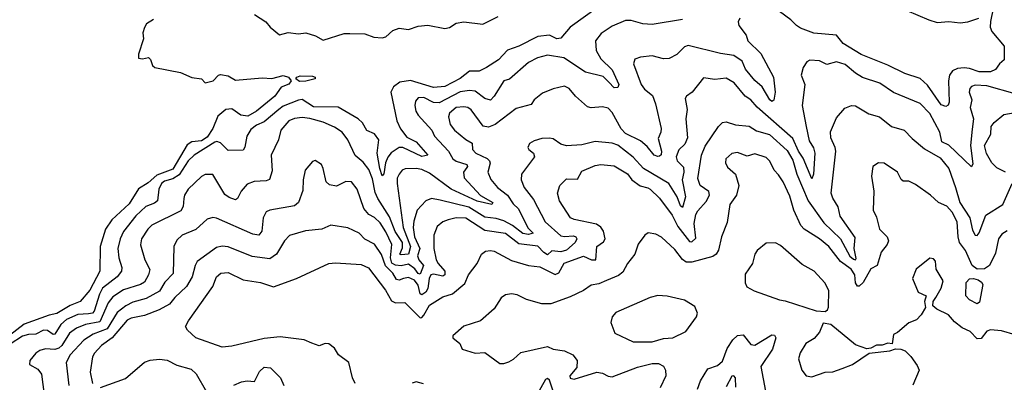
# Model space of a CAD drawing. Extents: x 1552033 to 1694788, y 811965 to 917215.
# Tile 223 of 256: x 1609129 to 1614307, y 871751 to 873656. Entities that reach past the tile are written whole.
import ezdxf

# ---------------------------------------------------------------- set-up
doc = ezdxf.new("R2010")
doc.units = 0

msp = doc.modelspace()

# ---------------------------------------------------------------- linework, layer by layer
at = {"layer": '0CON20XD'}
for points in [[(1612198.2, 873741.8), (1612025, 873616.8), (1611975, 873558.9), (1611955, 873555.5), (1611915, 873575.4), (1611855, 873568.1), (1611755, 873517.5), (1611694.5, 873495.5), (1611646.9, 873445), (1611585, 873405.6), (1611545, 873385.4), (1611495, 873386.2), (1611445, 873347.3), (1611365, 873305.7), (1611305, 873299.2), (1611185, 873336.6), (1611128.2, 873328.2)], [(1614248.8, 873715), (1614235, 873647.5), (1614232.9, 873617.1), (1614241.6, 873595), (1614306.9, 873516.9), (1614306, 873445), (1614282, 873425), (1614260.5, 873395), (1614235, 873382.2), (1614175, 873383), (1614125, 873400.5), (1614096.8, 873403.2), (1614061, 873399), (1614035, 873386.8), (1614019.8, 873365), (1614013.3, 873335), (1614017.4, 873222.6), (1614012.5, 873207.5), (1613999.2, 873200.8), (1613975, 873208.5), (1613903.1, 873313.1), (1613865, 873346.8), (1613785, 873374), (1613695, 873417.4), (1613555, 873473.4), (1613460.5, 873530.5), (1613425, 873575.5), (1613305, 873585.9), (1613235, 873611.2), (1613214.6, 873625), (1613185.3, 873655.3), (1613125, 873700)], [(1613794.5, 873705), (1613911.1, 873655), (1613955, 873641.3), (1614015, 873646.9), (1614075, 873639), (1614115, 873645.2), (1614173.6, 873665)], [(1609832.4, 873657.6), (1609796.2, 873635), (1609785.8, 873615), (1609777.7, 873587.7), (1609780.5, 873555), (1609754, 873475), (1609754.1, 873454.1), (1609775, 873450), (1609807, 873457), (1609817.7, 873447.7), (1609828, 873415), (1609840, 873405), (1609975, 873379.6), (1610035, 873352.5), (1610085.6, 873345.6), (1610105, 873324), (1610146.7, 873335), (1610174.2, 873365), (1610185, 873368.1), (1610225, 873360.8), (1610265, 873338), (1610405, 873351.1), (1610455, 873346.9), (1610515, 873362.8), (1610542.5, 873355), (1610556.7, 873335), (1610545, 873317.5), (1610505, 873302.5), (1610472, 873255), (1610375.4, 873175), (1610329.9, 873150.1), (1610292, 873155), (1610245, 873187.5), (1610213.8, 873185), (1610171.2, 873148.8), (1610145.6, 873085), (1610115, 873039.6), (1610085, 873020), (1610035, 873014.8), (1610010.9, 872999.1), (1609935, 872871.1), (1609850.6, 872839.4), (1609805, 872798.3), (1609755, 872768.2), (1609705, 872689.1), (1609614.6, 872605.4), (1609581.5, 872555), (1609551.9, 872465), (1609551.1, 872335), (1609497.9, 872235), (1609447.5, 872175), (1609395, 872154.5), (1609325, 872112.9), (1609284.7, 872104.7), (1609153, 872057), (1609075, 871996.6)], [(1612615, 873657.7), (1612455, 873631.4), (1612406.7, 873635), (1612345, 873652.1), (1612315, 873651.8), (1612245, 873622.7), (1612186.7, 873583.3), (1612156.7, 873545), (1612160.4, 873495), (1612185, 873450), (1612245, 873392.1), (1612281.1, 873315), (1612275, 873300), (1612255, 873298.9), (1612227.7, 873327.7), (1612197.9, 873357.9), (1612105, 873380.2), (1611990.9, 873455), (1611905, 873470.3), (1611853.3, 873456.7), (1611805, 873431.8), (1611705.9, 873344.1), (1611674.7, 873335.3), (1611625.2, 873254.8), (1611605, 873233.5), (1611575, 873242), (1611525, 873280), (1611495, 873284.8), (1611445, 873277), (1611335, 873219.2), (1611305, 873222), (1611255, 873246.8), (1611224.5, 873245.5), (1611211.2, 873228.8), (1611207.3, 873205), (1611212.9, 873175), (1611224.1, 873155), (1611296.1, 873075), (1611310.7, 873045), (1611385, 872966), (1611407.8, 872925), (1611425, 872912.5), (1611480.4, 872895), (1611484.6, 872885), (1611480.6, 872879.4), (1611463.8, 872855), (1611467.3, 872825), (1611553.3, 872733.3), (1611617.1, 872695), (1611612.5, 872685), (1611535, 872703.6), (1611398.2, 872765), (1611285, 872850.3), (1611245, 872868.9), (1611215, 872874.8), (1611156.6, 872873.4), (1611140.5, 872865), (1611125, 872844.3), (1611115, 872823.3), (1611114.7, 872795), (1611146.6, 872565), (1611184.1, 872465), (1611175, 872424.8), (1611135, 872420.7), (1611127.8, 872425), (1611142.3, 872457.7), (1611143.3, 872485), (1611104.1, 872544.1), (1611075, 872619.8), (1611013.3, 872716.7), (1610999, 872749), (1610985, 872820.5), (1610965, 872869.6), (1610935, 872908.2), (1610893.2, 872943.2), (1610855.3, 873025), (1610825.4, 873065), (1610785, 873091.6), (1610725, 873118.3), (1610655, 873137.2), (1610615, 873141.5), (1610575, 873137.2), (1610545.6, 873125), (1610503.2, 873075), (1610490.8, 873025), (1610452.5, 872945), (1610457.4, 872862.6), (1610442.7, 872817.3), (1610425, 872810.4), (1610363.3, 872806.7), (1610325, 872792), (1610294.7, 872755), (1610275, 872716), (1610265, 872710.6), (1610231.4, 872721.4), (1610208.7, 872738.7), (1610145, 872843.1), (1610105, 872842.5), (1610085, 872832.7), (1610015.4, 872765), (1609996.8, 872735), (1609993.1, 872716.9), (1609989.4, 872675), (1609977.3, 872652.7), (1609825, 872577.1), (1609802.9, 872555), (1609770.7, 872505), (1609764.1, 872474.1), (1609786.8, 872395), (1609813.9, 872343.9), (1609806.9, 872315), (1609785, 872276.9), (1609764.8, 872265.2), (1609675, 872237.8), (1609620, 872200), (1609595, 872168.9), (1609551.6, 872068.4), (1609475, 872054.8), (1609428.9, 872035), (1609391.1, 872008.9), (1609351.6, 871945), (1609335, 871931), (1609315, 871923.4), (1609265, 871927.6), (1609235, 871918), (1609214.4, 871905), (1609182.9, 871865), (1609180.8, 871845), (1609225, 871821.1), (1609243.7, 871793.7), (1609266.7, 871616.7)], [(1612917.1, 873665), (1612907.5, 873645), (1612911.2, 873625), (1612950, 873575), (1612959.4, 873545), (1613027.8, 873477.8), (1613094.5, 873355), (1613103.3, 873275), (1613096.2, 873233.8), (1613085, 873226.9), (1613075, 873234.6), (1613033.6, 873303.6), (1612995, 873337.1), (1612947, 873397), (1612928.9, 873438.9), (1612885, 873468.8), (1612815, 873479.4), (1612645, 873520), (1612625, 873513.1), (1612585, 873473.8), (1612545, 873452.5), (1612515, 873450.9), (1612455, 873465.6), (1612395, 873459.4), (1612365, 873448), (1612356.9, 873425), (1612397.1, 873315), (1612415, 873290.9), (1612458, 873258), (1612473.9, 873215), (1612502.5, 873085), (1612501.8, 873065), (1612487.6, 873032.4), (1612505.2, 872964.8), (1612502.9, 872947.1), (1612495, 872939.4), (1612485, 872936.9), (1612465.8, 872945), (1612429.6, 872989.6), (1612395, 873019.1), (1612315, 873059.1), (1612292.9, 873082.9), (1612245, 873169.4), (1612225, 873191.5), (1612195, 873199.1), (1612135, 873193.3), (1612115, 873198.6), (1612051.9, 873255), (1612019.2, 873295), (1611995, 873306.5), (1611935, 873292.7), (1611879.4, 873270.6), (1611835.7, 873235), (1611818.5, 873211.5), (1611740.2, 873189.8), (1611630, 873105), (1611595, 873091.8), (1611567, 873097), (1611503.4, 873183.4), (1611485.5, 873195.5), (1611465, 873198.3), (1611425, 873195.2), (1611389.1, 873165), (1611383.9, 873145), (1611392.7, 873105), (1611416.9, 873075), (1611475, 873027.4), (1611508.4, 873008.4), (1611511.2, 872975), (1611528.8, 872955), (1611587.2, 872927.2), (1611600.8, 872915), (1611602.9, 872902.9), (1611591.1, 872855), (1611606.8, 872816.8), (1611641.5, 872775), (1611695.1, 872735.1), (1611725, 872689.7), (1611752.7, 872662.7), (1611801.9, 872561.9), (1611829.2, 872535), (1611805, 872527.7), (1611775, 872533.8), (1611720.6, 872575), (1611675, 872599.6), (1611635, 872612.1), (1611575, 872618.9), (1611491.3, 872671.3), (1611341.5, 872708.5), (1611295, 872716.2), (1611265, 872704.4), (1611220, 872655), (1611201.7, 872598.3), (1611197.8, 872565), (1611205.4, 872515), (1611234.2, 872455), (1611221.3, 872415), (1611228.7, 872395), (1611253, 872365), (1611235, 872320), (1611225, 872323.1), (1611207, 872347), (1611175, 872372.2), (1611135, 872362.3), (1611105, 872366.7), (1611086.9, 872376.9), (1611079.8, 872405), (1611087.2, 872475), (1611055, 872541.8), (1611025, 872588.8), (1610995, 872616.3), (1610965, 872633.2), (1610939.5, 872665), (1610905, 872765.8), (1610875, 872804.4), (1610845, 872805.4), (1610795, 872780.8), (1610758.1, 872788.1), (1610741.1, 872805), (1610726, 872875), (1610716.2, 872895), (1610684.1, 872915.9), (1610669.2, 872910.8), (1610630.6, 872865), (1610620, 872815), (1610618.6, 872758.6), (1610595.5, 872695), (1610575, 872678.8), (1610444.5, 872655.5), (1610425, 872647.1), (1610409.6, 872615), (1610402.9, 872545), (1610386.2, 872525), (1610355, 872529.3), (1610165, 872613.9), (1610145, 872617.9), (1610115, 872609.1), (1610055.8, 872554.2), (1609984.2, 872525), (1609955, 872498), (1609939.5, 872465), (1609937.1, 872322.9), (1609892.8, 872277.2), (1609865, 872229.4), (1609795, 872191.6), (1609725, 872171.7), (1609687.1, 872152.9), (1609642.3, 872117.7), (1609588.7, 872031.3), (1609516.6, 872003.4), (1609467.1, 871972.9), (1609394.7, 871895), (1609373.8, 871855), (1609388.2, 871735)], [(1610364.1, 873684.1), (1610423.3, 873645), (1610446.1, 873616.1), (1610495, 873576.9), (1610541.1, 873588.9), (1610595, 873582.1), (1610635, 873587.5), (1610685, 873570.6), (1610725, 873548.6), (1610835, 873583.3), (1610865.6, 873584.4), (1610945, 873582.2), (1610992.5, 873565), (1611035, 873561.5), (1611055, 873566.4), (1611090.9, 873599.1), (1611125, 873612.4), (1611175, 873604), (1611225, 873622.3), (1611275, 873627.2), (1611365, 873609.1), (1611389.2, 873615), (1611425, 873637.1), (1611465, 873644.3), (1611565, 873632.2), (1611645, 873672.9)], [(1614365, 873267.4), (1614215, 873308.7), (1614155, 873312.7), (1614134.5, 873305), (1614125.9, 873294.1), (1614123.3, 873275), (1614137.1, 873235), (1614128.2, 873195), (1614144.7, 873134.7), (1614138.7, 873081.3), (1614130.4, 872995), (1614141.9, 872898.1), (1614135, 872883.8), (1614016.4, 872996.4), (1613979.1, 873015), (1613968.8, 873065), (1613915, 873163.5), (1613865, 873215.3), (1613724.3, 873274.3), (1613653.6, 873323.6), (1613562.5, 873352.5), (1613525, 873375.5), (1613470.9, 873420.9), (1613425, 873435.6), (1613375, 873421.6), (1613335, 873440.5), (1613285, 873444.3), (1613269.2, 873435), (1613249.2, 873405), (1613239.2, 873365), (1613258.1, 873315), (1613243.8, 873205), (1613265.7, 873095.7), (1613280.5, 873020.5), (1613303.2, 872983.2), (1613310.6, 872955), (1613304.5, 872845.5), (1613295, 872820), (1613248.9, 872928.9), (1613224.6, 872965), (1613195, 873032.7), (1613007.5, 873197.5), (1612974.7, 873234.7), (1612944.8, 873254.8), (1612886.8, 873325), (1612845, 873349.4), (1612785, 873342.7), (1612725, 873350), (1612665.4, 873274.6), (1612636.2, 873255), (1612628.3, 873241.7), (1612640, 873185), (1612633.4, 873135), (1612640.9, 873035), (1612627, 873003), (1612595, 872972.2), (1612581.8, 872935), (1612587.7, 872915), (1612620.6, 872880.6), (1612622.2, 872855), (1612612.8, 872815), (1612630.1, 872725), (1612615, 872670), (1612605, 872677.7), (1612586.2, 872726.2), (1612543, 872795), (1612410.4, 872875), (1612355, 872933.9), (1612275, 872997.1), (1612245, 873006.8), (1612155, 873016.4), (1612085, 872999.2), (1612005, 872993.3), (1611975, 873003.1), (1611935, 873030.6), (1611915, 873034.4), (1611875, 873031.9), (1611835, 873020), (1611810, 873005), (1611802.5, 872985), (1611806.2, 872975), (1611830.8, 872955), (1611837.5, 872935), (1611768.9, 872845), (1611766.2, 872815), (1611781.8, 872775), (1611831.9, 872711.9), (1611892.2, 872595), (1611975, 872520.5), (1611995, 872516.5), (1612041.1, 872521.1), (1612054.4, 872515), (1612058.9, 872505), (1612050.9, 872485), (1612005.1, 872444.9), (1611975, 872437.5), (1611928.1, 872441.9), (1611905, 872421.6), (1611885, 872433.5), (1611855, 872465.9), (1611755, 872478), (1611685, 872532.5), (1611575, 872548), (1611475, 872612.7), (1611425, 872614.7), (1611382, 872605), (1611355, 872593.5), (1611325, 872570), (1611307.9, 872525), (1611307.5, 872455), (1611320, 872395), (1611329.6, 872375), (1611364.7, 872335), (1611365.3, 872315), (1611355, 872309.5), (1611305, 872319.4), (1611292.1, 872315), (1611283, 872297), (1611276.4, 872243.6), (1611265, 872225.2), (1611245, 872211.6), (1611235, 872215.6), (1611225, 872262), (1611205, 872287.4), (1611175, 872301.5), (1611147, 872297), (1611125, 872287.5), (1611111.8, 872291.8), (1611092, 872325), (1611053.6, 872363.6), (1611031.9, 872421.9), (1610995, 872476.8), (1610945, 872503.1), (1610913.9, 872533.9), (1610855, 872562.2), (1610765, 872577.1), (1610717.5, 872555), (1610632.3, 872547.7), (1610548.3, 872521.7), (1610521.5, 872495), (1610480.5, 872425), (1610445, 872400.4), (1610351.3, 872411.3), (1610225, 872462.7), (1610195, 872466.7), (1610165, 872460), (1610063.4, 872386.6), (1610051.8, 872365), (1610035.9, 872305), (1610005.9, 872255), (1609945, 872197.2), (1609917.7, 872162.3), (1609862.7, 872132.7), (1609785, 872101.4), (1609715, 872088.6), (1609695, 872078.1), (1609615.8, 871984.2), (1609559.6, 871945), (1609522.7, 871905), (1609512.4, 871885), (1609500.8, 871805), (1609511.9, 871745)], [(1610601.1, 873331.1), (1610582, 873345), (1610587.1, 873355), (1610605, 873361.2), (1610668.9, 873358.9), (1610683.3, 873355), (1610682.5, 873345), (1610635, 873333.5), (1610601.1, 873331.1)], [(1611128.2, 873328.2), (1611095, 873303.6), (1611081.4, 873275), (1611113.4, 873125), (1611132, 873082), (1611165, 873039.2), (1611215, 873014.5), (1611276.2, 872945), (1611245, 872937.3), (1611145, 872984.2), (1611124.8, 872985.2), (1611083.6, 872956.4), (1611065.4, 872934.6), (1611052.3, 872905), (1611045, 872846.7), (1611035, 872836.2), (1611022.7, 872875), (1611009.8, 872955), (1611018.9, 873025), (1610995, 873056.5), (1610954.8, 873074.8), (1610932.1, 873115), (1610909.4, 873135), (1610805, 873196.4), (1610675, 873198.8), (1610615, 873236.5), (1610595, 873234.1), (1610515, 873201.6), (1610491.5, 873185), (1610415, 873118.8), (1610375, 873102.2), (1610345, 873079.1), (1610323.2, 873045), (1610313.7, 872986.3), (1610305, 872970), (1610225, 872968.6), (1610185, 873008.8), (1610165.9, 873015.9), (1610155, 873012.4), (1610046.6, 872945), (1610016.1, 872913.9), (1609968.1, 872841.9), (1609935, 872820.7), (1609891.7, 872808.3), (1609875, 872796.5), (1609861.7, 872765), (1609853.9, 872705), (1609838.2, 872691.8), (1609792.7, 872675), (1609740.2, 872625), (1609675.9, 872544.1), (1609657.4, 872505), (1609645.3, 872455), (1609650, 872405), (1609666.8, 872355), (1609665.3, 872335), (1609641.8, 872305), (1609565.2, 872245), (1609549.1, 872215), (1609521.1, 872125), (1609512.7, 872115), (1609490.6, 872110.6), (1609435, 872107), (1609375, 872081.5), (1609345.5, 872055), (1609315, 872003.3), (1609305, 872003), (1609275, 872023.9), (1609255, 872025.2), (1609215, 872004), (1609175, 872003.2), (1609145, 871994.4), (1609078.6, 871951.4)], [(1610893.5, 871745), (1610880.4, 871775), (1610860.8, 871855), (1610806, 871895), (1610785, 871930), (1610755, 871954), (1610735, 871955.7), (1610705, 871942.9), (1610665, 871957.5), (1610624.6, 871974.6), (1610499.3, 871990.7), (1610415, 871981.2), (1610245, 871940.4), (1610195, 871935.6), (1610055, 871984.3), (1610012, 872025), (1610002, 872045), (1610017.1, 872075), (1610144.7, 872255.3), (1610163.8, 872305), (1610188, 872325), (1610225, 872328.5), (1610305, 872289.2), (1610395, 872275.5), (1610465, 872253.1), (1610585, 872296.4), (1610755, 872374.6), (1610790.5, 872379.5), (1610925, 872370.4), (1610963.1, 872353.1), (1611052.9, 872235), (1611085, 872178.8), (1611105, 872169.5), (1611155, 872170), (1611235, 872089.7), (1611245, 872091.6), (1611255, 872103.1), (1611285, 872156.7), (1611355, 872199.5), (1611405, 872216.2), (1611470, 872270), (1611489.1, 872315), (1611534.5, 872375), (1611558.1, 872425), (1611579.4, 872440.6), (1611605, 872444.5), (1611625, 872440.4), (1611715, 872390.4), (1611805, 872365.4), (1611865, 872357.2), (1611945, 872317.6), (1611965, 872325.5), (1611993.4, 872376.6), (1612095, 872413.9), (1612136, 872395), (1612158.6, 872395), (1612165.3, 872464.7), (1612200.3, 872489.7), (1612208.9, 872505), (1612199.4, 872545), (1612185.8, 872565.8), (1612162, 872582), (1612045, 872605.9), (1612025.7, 872615.7), (1611967.5, 872705), (1611957.3, 872745), (1611970.8, 872785), (1612005, 872819.4), (1612062.1, 872817.9), (1612085, 872860), (1612155, 872890.4), (1612185, 872895.3), (1612255, 872888.7), (1612325, 872846.2), (1612349.4, 872815), (1612392.6, 872782.6), (1612433.6, 872773.6), (1612445, 872765.6), (1612495, 872718.5), (1612559.9, 872629.9), (1612590.6, 872570.6), (1612651.6, 872491.6), (1612665, 872489.8), (1612685, 872508), (1612676.2, 872586.2), (1612685, 872632.9), (1612695, 872652.5), (1612738.8, 872701.2), (1612757.5, 872735), (1612754.1, 872754.1), (1612707.8, 872785), (1612695, 872822.5), (1612714.7, 872944.7), (1612735, 872991.2), (1612805, 873095.8), (1612825, 873115.6), (1612845, 873119.1), (1612893.9, 873103.9), (1612965, 873096.2), (1613005, 873073.1), (1613073.2, 873053.2), (1613165, 872969.7), (1613195, 872918.2), (1613216.8, 872845), (1613275.3, 872705.3), (1613358.3, 872588.3), (1613445.2, 872505), (1613494.3, 872414.3), (1613515, 872397.5), (1613525.7, 872394.3), (1613528.9, 872401.1), (1613518.3, 872455), (1613522.7, 872512.7), (1613445, 872624.5), (1613433.3, 872673.3), (1613405, 872717.8), (1613396.5, 872745), (1613421.8, 872965), (1613418.7, 872985), (1613394.7, 873035), (1613393.6, 873066.4), (1613425, 873141.4), (1613468.7, 873191.3), (1613504, 873206), (1613525, 873203.8), (1613595, 873162.5), (1613650.8, 873145), (1613715, 873095.5), (1613781.4, 873075), (1613822.3, 873032.3), (1613887.9, 872977.9), (1613970.8, 872930.8), (1614015, 872874), (1614050.2, 872775), (1614072.9, 872695), (1614126, 872615), (1614140.8, 872550.8), (1614155, 872524.2), (1614165, 872522.5), (1614175, 872535.8), (1614209.9, 872630.1), (1614300.4, 872685), (1614348.9, 872795)], [(1614314.4, 872855), (1614268.4, 872878.4), (1614241.8, 872905), (1614213.3, 872953.3), (1614203.5, 872995), (1614235.8, 873055), (1614237.6, 873095), (1614255, 873116.9), (1614305, 873157.5), (1614375, 873170)], [(1614323, 872547), (1614295, 872530), (1614276.9, 872505), (1614260.9, 872429.1), (1614229.1, 872365), (1614202.6, 872347.4), (1614165, 872345.1), (1614138.1, 872365), (1614103.6, 872443.6), (1614072, 872485), (1614064.4, 872515), (1614059.2, 872595), (1614033.2, 872645), (1614005, 872676.2), (1613960.8, 872695), (1613918.6, 872735), (1613839.8, 872789.8), (1613805, 872807.5), (1613775, 872808), (1613765, 872816.2), (1613745, 872855.6), (1613675, 872901.9), (1613645, 872904.3), (1613616, 872885), (1613609.2, 872835), (1613620.6, 872755), (1613618.5, 872655), (1613635, 872618.8), (1613651.8, 872555), (1613691.9, 872515), (1613698.9, 872495), (1613691.9, 872475), (1613660.5, 872435), (1613639.2, 872365), (1613605, 872346.7), (1613564.7, 872275.3), (1613545, 872257.1), (1613535, 872255.7), (1613525, 872273.8), (1613521.2, 872315), (1613502.3, 872345), (1613446.3, 872386.3), (1613385, 872464.7), (1613335, 872505.3), (1613255, 872555.4), (1613237.3, 872575), (1613201.3, 872655), (1613179.4, 872729.4), (1613144.7, 872804.7), (1613120.8, 872840.8), (1613096.4, 872866.4), (1613075, 872912.9), (1613055, 872932.7), (1612995, 872952), (1612955, 872940), (1612905, 872958.2), (1612875, 872953.8), (1612843.8, 872925), (1612840.4, 872905), (1612850.9, 872880.9), (1612894, 872844), (1612911.3, 872785), (1612898.5, 872735), (1612864.7, 872685), (1612849.7, 872590.3), (1612820, 872515), (1612804.8, 872445.2), (1612792.9, 872425), (1612775, 872412.5), (1612665, 872382.9), (1612635, 872382.2), (1612615, 872395.6), (1612575, 872448.2), (1612505, 872513.1), (1612475, 872528.9), (1612435, 872535.8), (1612416.2, 872525), (1612382.5, 872477.5), (1612364.4, 872425), (1612325.2, 872374.8), (1612300.7, 872329.3), (1612278, 872312), (1612215, 872286.7), (1612175, 872268.9), (1612135, 872260.8), (1612095, 872233.2), (1612025, 872199.6), (1611923.5, 872163.5), (1611875, 872163.1), (1611795, 872186.9), (1611745, 872210.6), (1611715, 872215.6), (1611685, 872210.6), (1611661.4, 872195), (1611625, 872138), (1611552, 872075), (1611465, 872045.6), (1611406.7, 871995), (1611406.7, 871985), (1611443.8, 871955), (1611456.7, 871925), (1611525, 871904.4), (1611575, 871907.1), (1611655, 871850.7), (1611675, 871850), (1611701.3, 871858.7), (1611726.9, 871873.1), (1611765, 871908.5), (1611905, 871938.5), (1611935, 871924.6), (1611995, 871917.3), (1612039.2, 871895), (1612060.5, 871865), (1612058.8, 871828.8), (1612023.1, 871785), (1612025, 871772.5), (1612045, 871766.9), (1612165, 871803.8), (1612195, 871799.3), (1612225, 871783.2), (1612245, 871780.6), (1612379.2, 871830.8), (1612455, 871850.5), (1612489.6, 871849.6), (1612515, 871835.5), (1612526, 871815), (1612526.6, 871785), (1612497, 871723)], [(1613365, 872123.8), (1613377.8, 872132.2), (1613383.3, 872146.7), (1613384, 872234), (1613363.8, 872273.8), (1613307.1, 872335), (1613245, 872369.4), (1613130.2, 872470.2), (1613105, 872483.1), (1613055, 872482.5), (1613007.1, 872442.9), (1612995.8, 872425), (1612983.1, 872375), (1612945, 872320), (1612944.2, 872274.2), (1612952.9, 872252.9), (1612992.4, 872232.4), (1613125, 872184.2), (1613155, 872180), (1613317.3, 872127.3), (1613365, 872123.8)], [(1614365, 872000), (1614292.2, 872022.2), (1614235, 872026.5), (1614215, 872019.4), (1614185, 871980.9), (1614165, 871980.4), (1614127.5, 872017.5), (1614085, 872038.2), (1614045, 872068.5), (1614014, 872105), (1613953.3, 872135), (1613932.3, 872152.3), (1613932.5, 872175), (1613946.7, 872196.7), (1613975, 872246.2), (1613985.5, 872285), (1613948.9, 872345), (1613945, 872387.5), (1613935, 872400), (1613915, 872403.3), (1613844, 872345), (1613824.3, 872295.7), (1613854.4, 872224.4), (1613896.7, 872205), (1613887.5, 872175), (1613892.5, 872145), (1613870, 872105), (1613845, 872080), (1613805, 872063.8), (1613745, 872012.5), (1613725, 872002.5), (1613717, 871953), (1613695, 871956.2), (1613665, 871946.2), (1613635, 871945.8), (1613605, 871930), (1613585, 871927.5), (1613525, 871948.8), (1613395, 872054.2), (1613355, 872062.5), (1613335.6, 872014.4), (1613307.8, 871982.2), (1613263.1, 871955), (1613233.7, 871906.3), (1613224.4, 871874.4), (1613242.9, 871815), (1613265, 871785.8), (1613295, 871779.4), (1613365, 871804.4), (1613405, 871806.7), (1613455, 871823.5), (1613510, 871845), (1613596.2, 871903.8), (1613705, 871916.7), (1613735, 871926.7), (1613764, 871926), (1613786.4, 871916.4), (1613816.2, 871886.2), (1613849.4, 871839.4), (1613859.4, 871815), (1613826.4, 871736.4)], [(1614165, 872163.3), (1614124.3, 872185), (1614105, 872206.2), (1614107.3, 872275), (1614125, 872294.3), (1614145, 872296.5), (1614169.5, 872289.5), (1614188, 872278), (1614195.3, 872265), (1614177.3, 872172.7), (1614165, 872163.3)], [(1612355, 871964.4), (1612455, 871964.6), (1612515, 871980.5), (1612565, 871985.7), (1612632.4, 872017.6), (1612689.2, 872095), (1612694, 872115), (1612679.1, 872149.1), (1612625, 872182.2), (1612535, 872204.5), (1612485, 872207.5), (1612445, 872196.2), (1612265, 872118.6), (1612245.6, 872095), (1612238.9, 872065), (1612260, 872010), (1612355, 871964.4)], [(1612693.5, 871715), (1612710.6, 871759.4), (1612748.8, 871821.2), (1612799.7, 871840.3), (1612825, 871861.5), (1612850.4, 871929.6), (1612880, 871975), (1612905, 871997.1), (1612935, 872001.5), (1612975, 871950.6), (1612995, 871946.4), (1613085, 872001.4), (1613099.5, 871999.5), (1613105.5, 871985), (1613088.2, 871925), (1613027.7, 871835), (1613051.5, 871705)], [(1609555.2, 871724.8), (1609685, 871770.9), (1609785, 871856.2), (1609815, 871866.9), (1609865, 871872.7), (1609905, 871868), (1609955, 871840.8), (1610031.1, 871821.1), (1610056.7, 871795), (1610111.2, 871701.2)], [(1610255, 871736.2), (1610295, 871753.6), (1610325, 871759.4), (1610365, 871755.6), (1610391.4, 871808.6), (1610415, 871830.3), (1610448, 871828), (1610501.4, 871775), (1610518.9, 871735)], [(1611252.4, 871742.4), (1611215, 871753.6), (1611192.7, 871747.3)], [(1611939.2, 871695), (1611915, 871763.1), (1611905, 871771.5), (1611895, 871766.5), (1611855, 871694.5)], [(1612895.4, 871725.4), (1612893.6, 871775), (1612885, 871785.4), (1612875, 871783.6), (1612845, 871727.5)]]:
    msp.add_lwpolyline(points, dxfattribs=at)

doc.saveas('drawing.dxf')
